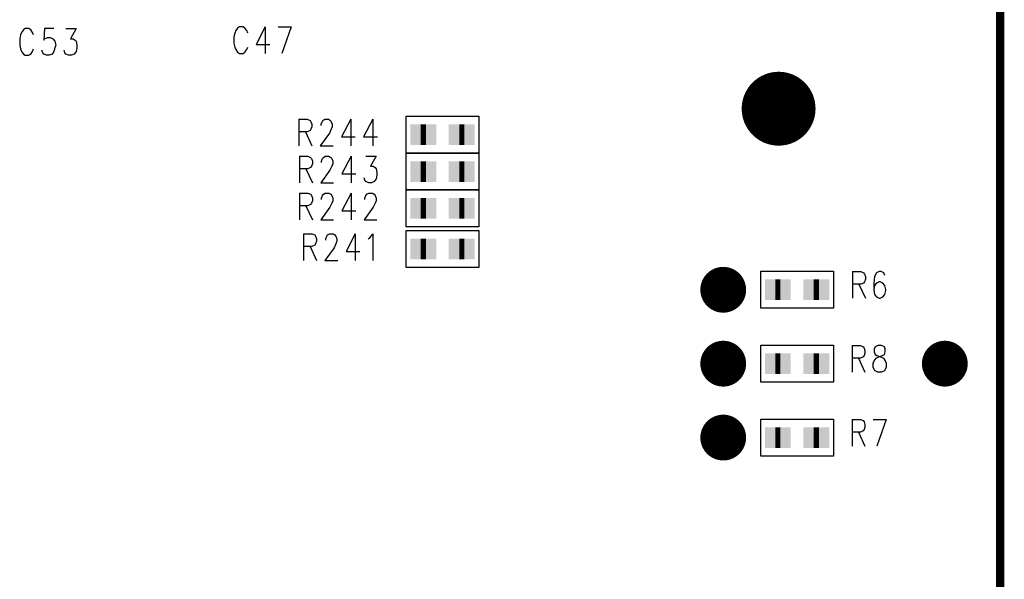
# Model space of a CAD drawing. Extents: x 12040 to 27945, y 10799 to 21199.
# Tile 24 of 42: x 19482 to 20816, y 15319 to 16076. Entities that reach past the tile are written whole.
import ezdxf

# ---------------------------------------------------------------- set-up
doc = ezdxf.new("R2010")
doc.units = 0
doc.header["$MEASUREMENT"] = 0
doc.layers.add('ASSYDWGBOT_PHO', color=7, linetype='Continuous')

msp = doc.modelspace()

# ---------------------------------------------------------------- linework, layer by layer
at = {"layer": 'ASSYDWGBOT_PHO'}
for points, const_width in [([(20809.999, 13390.63), (20809.999, 20720.631)], 11.11), ([(20032.499, 15920.63), (20025.499, 15920.63)], 28), ([(20032.499, 15920.63), (20025.499, 15920.63)], 28), ([(20084.499, 15920.63), (20077.499, 15920.63)], 28), ([(20084.499, 15920.63), (20077.499, 15920.63)], 28), ([(20032.499, 15870.63), (20025.499, 15870.63)], 28), ([(20032.499, 15870.63), (20025.499, 15870.63)], 28), ([(20084.499, 15870.63), (20077.499, 15870.63)], 28), ([(20084.499, 15870.63), (20077.499, 15870.63)], 28), ([(20032.499, 15820.63), (20025.499, 15820.63)], 28), ([(20032.499, 15820.63), (20025.499, 15820.63)], 28), ([(20084.499, 15820.63), (20077.499, 15820.63)], 28), ([(20084.499, 15820.63), (20077.499, 15820.63)], 28), ([(20032.499, 15765.63), (20025.499, 15765.63)], 28), ([(20032.499, 15765.63), (20025.499, 15765.63)], 28), ([(20084.499, 15765.63), (20077.499, 15765.63)], 28), ([(20084.499, 15765.63), (20077.499, 15765.63)], 28), ([(20505.501, 15710.63), (20512.501, 15710.63)], 28), ([(20505.501, 15710.63), (20512.501, 15710.63)], 28), ([(20557.501, 15710.63), (20564.501, 15710.63)], 28), ([(20557.501, 15710.63), (20564.501, 15710.63)], 28), ([(20505.501, 15610.63), (20512.501, 15610.63)], 28), ([(20505.501, 15610.63), (20512.501, 15610.63)], 28), ([(20557.501, 15610.63), (20564.501, 15610.63)], 28), ([(20557.501, 15610.63), (20564.501, 15610.63)], 28), ([(20505.501, 15510.63), (20512.501, 15510.63)], 28), ([(20505.501, 15510.63), (20512.501, 15510.63)], 28), ([(20557.501, 15510.63), (20564.501, 15510.63)], 28), ([(20557.501, 15510.63), (20564.501, 15510.63)], 28)]:
    msp.add_lwpolyline(points, dxfattribs=dict(at, const_width=const_width))
for points in [[(19490, 16063.98), (19487.499, 16062.269)], [(19495.001, 16063.98), (19490, 16063.98)], [(19497.499, 16062.269), (19495.001, 16063.98)], [(19516.251, 16063.98), (19514.999, 16048.519)], [(19528.749, 16063.98), (19516.251, 16063.98)], [(19545, 16063.98), (19558.75, 16063.98)], [(19558.75, 16063.98), (19551.25, 16050.23)], [(19777.5, 16064.77), (19775, 16061.331)], [(19780.001, 16066.481), (19777.5, 16064.77)], [(19785, 16066.481), (19780.001, 16066.481)], [(19787.5, 16064.77), (19785, 16066.481)], [(19790.001, 16061.331), (19787.5, 16064.77)], [(19815.001, 16066.481), (19802.5, 16042.419)], [(19815.001, 16066.481), (19815.001, 16030.39)], [(19832.5, 16066.481), (19850, 16066.481)], [(19850, 16066.481), (19837.5, 16030.39)], [(19483.749, 16055.389), (19482.5, 16050.23)], [(19482.5, 16050.23), (19482.5, 16041.639)], [(19485.001, 16058.83), (19483.749, 16055.389)], [(19487.499, 16062.269), (19485.001, 16058.83)], [(19500, 16058.83), (19497.499, 16062.269)], [(19501.249, 16055.389), (19500, 16058.83)], [(19514.999, 16048.519), (19516.251, 16050.23)], [(19516.251, 16050.23), (19520, 16051.95)], [(19520, 16051.95), (19523.75, 16051.95)], [(19523.75, 16051.95), (19527.5, 16050.23)], [(19527.5, 16050.23), (19530.001, 16046.801)], [(19551.25, 16050.23), (19555, 16050.23)], [(19555, 16050.23), (19557.501, 16048.519)], [(19773.75, 16057.89), (19772.499, 16052.731)], [(19772.499, 16052.731), (19772.499, 16044.14)], [(19775, 16061.331), (19773.75, 16057.89)], [(19791.25, 16057.89), (19790.001, 16061.331)], [(19482.5, 16041.639), (19483.749, 16036.48)], [(19530.001, 16038.2), (19528.749, 16033.051)], [(19530.001, 16046.801), (19531.25, 16041.639)], [(19531.25, 16041.639), (19530.001, 16038.2)], [(19557.501, 16048.519), (19558.75, 16046.801)], [(19558.75, 16046.801), (19559.999, 16041.639)], [(19559.999, 16038.2), (19558.75, 16033.051)], [(19559.999, 16041.639), (19559.999, 16038.2)], [(19772.499, 16044.14), (19773.75, 16038.98)], [(19773.75, 16038.98), (19775, 16035.549)], [(19790.001, 16035.549), (19791.25, 16038.98)], [(19802.5, 16042.419), (19821.251, 16042.419)], [(19483.749, 16036.48), (19485.001, 16033.051)], [(19485.001, 16033.051), (19487.499, 16029.61)], [(19487.499, 16029.61), (19490, 16027.889)], [(19490, 16027.889), (19495.001, 16027.889)], [(19495.001, 16027.889), (19497.499, 16029.61)], [(19497.499, 16029.61), (19500, 16033.051)], [(19500, 16033.051), (19501.249, 16036.48)], [(19513.75, 16031.33), (19512.501, 16034.769)], [(19514.999, 16029.61), (19513.75, 16031.33)], [(19518.749, 16027.889), (19514.999, 16029.61)], [(19522.499, 16027.889), (19518.749, 16027.889)], [(19526.251, 16029.61), (19522.499, 16027.889)], [(19528.749, 16033.051), (19526.251, 16029.61)], [(19543.751, 16031.33), (19542.5, 16034.769)], [(19545, 16029.61), (19543.751, 16031.33)], [(19548.75, 16027.889), (19545, 16029.61)], [(19552.5, 16027.889), (19548.75, 16027.889)], [(19556.25, 16029.61), (19552.5, 16027.889)], [(19558.75, 16033.051), (19556.25, 16029.61)], [(19775, 16035.549), (19777.5, 16032.11)], [(19777.5, 16032.11), (19780.001, 16030.39)], [(19780.001, 16030.39), (19785, 16030.39)], [(19785, 16030.39), (19787.5, 16032.11)], [(19787.5, 16032.11), (19790.001, 16035.549)], [(20005.791, 15895.63), (20005.791, 15945.63)], [(20005.791, 15945.63), (20104.21, 15945.63)], [(20104.21, 15945.63), (20104.21, 15895.63)], [(19860.63, 15941.48), (19860.63, 15905.39)], [(19860.63, 15941.48), (19871.88, 15941.48)], [(19871.88, 15941.48), (19875.629, 15939.77)], [(19875.629, 15939.77), (19876.881, 15938.05)], [(19876.881, 15938.05), (19878.13, 15934.61)], [(19878.13, 15931.17), (19876.881, 15927.73)], [(19878.13, 15934.61), (19878.13, 15931.17)], [(19890.631, 15934.61), (19891.88, 15938.05)], [(19890.631, 15932.89), (19890.631, 15934.61)], [(19891.88, 15938.05), (19893.129, 15939.77)], [(19893.129, 15939.77), (19895.63, 15941.48)], [(19895.63, 15941.48), (19900.631, 15941.48)], [(19900.631, 15941.48), (19903.13, 15939.77)], [(19903.13, 15939.77), (19904.381, 15938.05)], [(19904.381, 15938.05), (19905.63, 15934.61)], [(19905.63, 15931.17), (19904.381, 15927.73)], [(19905.63, 15934.61), (19905.63, 15931.17)], [(19930.63, 15941.48), (19918.131, 15917.42)], [(19930.63, 15941.48), (19930.63, 15905.39)], [(19960.63, 15941.48), (19948.13, 15917.42)], [(19960.63, 15941.48), (19960.63, 15905.39)], [(19871.88, 15924.3), (19860.63, 15924.3)], [(19869.381, 15924.3), (19878.13, 15905.39)], [(19875.629, 15926.02), (19871.88, 15924.3)], [(19876.881, 15927.73), (19875.629, 15926.02)], [(19901.88, 15922.58), (19889.38, 15905.39)], [(19904.381, 15927.73), (19901.88, 15922.58)], [(19918.131, 15917.42), (19936.88, 15917.42)], [(19948.13, 15917.42), (19966.881, 15917.42)], [(19889.38, 15905.39), (19906.879, 15905.39)], [(19861.25, 15891.48), (19861.25, 15855.39)], [(19861.25, 15891.48), (19872.499, 15891.48)], [(19872.499, 15891.48), (19876.249, 15889.77)], [(19893.749, 15889.77), (19896.25, 15891.48)], [(19896.25, 15891.48), (19901.251, 15891.48)], [(19901.251, 15891.48), (19903.749, 15889.77)], [(19931.25, 15891.48), (19918.751, 15867.42)], [(19931.25, 15891.48), (19931.25, 15855.39)], [(19951.25, 15891.48), (19965, 15891.48)], [(19965, 15891.48), (19957.5, 15877.73)], [(20005.791, 15845.63), (20005.791, 15895.63)], [(20005.791, 15895.63), (20104.21, 15895.63)], [(20104.21, 15895.63), (20005.791, 15895.63)], [(20104.21, 15895.63), (20104.21, 15845.63)], [(19876.249, 15889.77), (19877.501, 15888.05)], [(19877.501, 15877.73), (19876.249, 15876.02)], [(19877.501, 15888.05), (19878.75, 15884.61)], [(19878.75, 15881.17), (19877.501, 15877.73)], [(19878.75, 15884.61), (19878.75, 15881.17)], [(19891.251, 15884.61), (19892.5, 15888.05)], [(19891.251, 15882.89), (19891.251, 15884.61)], [(19892.5, 15888.05), (19893.749, 15889.77)], [(19905.001, 15877.73), (19902.5, 15872.58)], [(19903.749, 15889.77), (19905.001, 15888.05)], [(19905.001, 15888.05), (19906.25, 15884.61)], [(19906.25, 15881.17), (19905.001, 15877.73)], [(19906.25, 15884.61), (19906.25, 15881.17)], [(19957.5, 15877.73), (19961.25, 15877.73)], [(19961.25, 15877.73), (19963.751, 15876.02)], [(19872.499, 15874.3), (19861.25, 15874.3)], [(19870.001, 15874.3), (19878.75, 15855.39)], [(19876.249, 15876.02), (19872.499, 15874.3)], [(19902.5, 15872.58), (19889.999, 15855.39)], [(19918.751, 15867.42), (19937.5, 15867.42)], [(19963.751, 15876.02), (19965, 15874.3)], [(19965, 15874.3), (19966.249, 15869.14)], [(19966.249, 15865.7), (19965, 15860.55)], [(19966.249, 15869.14), (19966.249, 15865.7)], [(19889.999, 15855.39), (19907.499, 15855.39)], [(19950.001, 15858.83), (19948.75, 15862.27)], [(19951.25, 15857.11), (19950.001, 15858.83)], [(19955, 15855.39), (19951.25, 15857.11)], [(19958.75, 15855.39), (19955, 15855.39)], [(19962.5, 15857.11), (19958.75, 15855.39)], [(19965, 15860.55), (19962.5, 15857.11)], [(19861.25, 15841.48), (19861.25, 15805.39)], [(19861.25, 15841.48), (19872.499, 15841.48)], [(19872.499, 15841.48), (19876.249, 15839.77)], [(19876.249, 15839.77), (19877.501, 15838.05)], [(19877.501, 15838.05), (19878.75, 15834.61)], [(19891.251, 15834.61), (19892.5, 15838.05)], [(19892.5, 15838.05), (19893.749, 15839.77)], [(19893.749, 15839.77), (19896.25, 15841.48)], [(19896.25, 15841.48), (19901.251, 15841.48)], [(19901.251, 15841.48), (19903.749, 15839.77)], [(19903.749, 15839.77), (19905.001, 15838.05)], [(19905.001, 15838.05), (19906.25, 15834.61)], [(19931.25, 15841.48), (19918.751, 15817.42)], [(19931.25, 15841.48), (19931.25, 15805.39)], [(19950.001, 15834.61), (19951.25, 15838.05)], [(19951.25, 15838.05), (19952.499, 15839.77)], [(19952.499, 15839.77), (19955, 15841.48)], [(19955, 15841.48), (19959.999, 15841.48)], [(19959.999, 15841.48), (19962.5, 15839.77)], [(19962.5, 15839.77), (19963.751, 15838.05)], [(19963.751, 15838.05), (19965, 15834.61)], [(20005.791, 15795.63), (20005.791, 15845.63)], [(20005.791, 15845.63), (20104.21, 15845.63)], [(20104.21, 15845.63), (20005.791, 15845.63)], [(20104.21, 15845.63), (20104.21, 15795.63)], [(19872.499, 15824.3), (19861.25, 15824.3)], [(19870.001, 15824.3), (19878.75, 15805.39)], [(19876.249, 15826.02), (19872.499, 15824.3)], [(19877.501, 15827.73), (19876.249, 15826.02)], [(19878.75, 15831.17), (19877.501, 15827.73)], [(19878.75, 15834.61), (19878.75, 15831.17)], [(19891.251, 15832.89), (19891.251, 15834.61)], [(19905.001, 15827.73), (19902.5, 15822.58)], [(19906.25, 15831.17), (19905.001, 15827.73)], [(19906.25, 15834.61), (19906.25, 15831.17)], [(19950.001, 15832.89), (19950.001, 15834.61)], [(19963.751, 15827.73), (19961.25, 15822.58)], [(19965, 15831.17), (19963.751, 15827.73)], [(19965, 15834.61), (19965, 15831.17)], [(19902.5, 15822.58), (19889.999, 15805.39)], [(19918.751, 15817.42), (19937.5, 15817.42)], [(19961.25, 15822.58), (19948.75, 15805.39)], [(19889.999, 15805.39), (19907.499, 15805.39)], [(19948.75, 15805.39), (19966.249, 15805.39)], [(19866.88, 15786.48), (19866.88, 15750.39)], [(19866.88, 15786.48), (19878.13, 15786.48)], [(19878.13, 15786.48), (19881.88, 15784.77)], [(19881.88, 15784.77), (19883.129, 15783.05)], [(19898.13, 15783.05), (19899.38, 15784.77)], [(19899.38, 15784.77), (19901.88, 15786.48)], [(19901.88, 15786.48), (19906.879, 15786.48)], [(19906.879, 15786.48), (19909.38, 15784.77)], [(19909.38, 15784.77), (19910.629, 15783.05)], [(19936.88, 15786.48), (19924.379, 15762.42)], [(19936.88, 15786.48), (19936.88, 15750.39)], [(19956.881, 15781.33), (19960.63, 15786.48)], [(19960.63, 15786.48), (19960.63, 15750.39)], [(20104.21, 15795.63), (20005.791, 15795.63)], [(20005.791, 15740.63), (20005.791, 15790.63)], [(20005.791, 15790.63), (20104.21, 15790.63)], [(20104.21, 15790.63), (20104.21, 15740.63)], [(19881.88, 15771.02), (19878.13, 15769.3)], [(19883.129, 15772.73), (19881.88, 15771.02)], [(19883.129, 15783.05), (19884.38, 15779.61)], [(19884.38, 15776.17), (19883.129, 15772.73)], [(19884.38, 15779.61), (19884.38, 15776.17)], [(19896.879, 15779.61), (19898.13, 15783.05)], [(19896.879, 15777.89), (19896.879, 15779.61)], [(19910.629, 15772.73), (19908.131, 15767.58)], [(19910.629, 15783.05), (19911.88, 15779.61)], [(19911.88, 15776.17), (19910.629, 15772.73)], [(19911.88, 15779.61), (19911.88, 15776.17)], [(19954.38, 15779.61), (19956.881, 15781.33)], [(19878.13, 15769.3), (19866.88, 15769.3)], [(19875.629, 15769.3), (19884.38, 15750.39)], [(19908.131, 15767.58), (19895.63, 15750.39)], [(19924.379, 15762.42), (19943.13, 15762.42)], [(19895.63, 15750.39), (19913.13, 15750.39)], [(20104.21, 15740.63), (20005.791, 15740.63)], [(20485.79, 15735.63), (20584.209, 15735.63)], [(20485.79, 15685.63), (20485.79, 15735.63)], [(20584.209, 15735.63), (20584.209, 15685.63)], [(20610.001, 15735.23), (20610.001, 15699.14)], [(20610.001, 15735.23), (20621.25, 15735.23)], [(20621.25, 15735.23), (20625, 15733.52)], [(20625, 15733.52), (20626.249, 15731.8)], [(20626.249, 15731.8), (20627.501, 15728.36)], [(20642.5, 15733.52), (20639.999, 15728.36)], [(20646.25, 15735.23), (20642.5, 15733.52)], [(20648.75, 15735.23), (20646.25, 15735.23)], [(20652.5, 15733.52), (20648.75, 15735.23)], [(20653.749, 15730.08), (20652.5, 15733.52)], [(20621.25, 15718.05), (20610.001, 15718.05)], [(20618.75, 15718.05), (20627.501, 15699.14)], [(20625, 15719.77), (20621.25, 15718.05)], [(20626.249, 15721.48), (20625, 15719.77)], [(20627.501, 15724.92), (20626.249, 15721.48)], [(20627.501, 15728.36), (20627.501, 15724.92)], [(20639.999, 15728.36), (20638.75, 15719.77)], [(20638.75, 15719.77), (20638.75, 15711.17)], [(20642.5, 15719.77), (20639.999, 15716.33)], [(20646.25, 15721.48), (20642.5, 15719.77)], [(20647.499, 15721.48), (20646.25, 15721.48)], [(20651.251, 15719.77), (20647.499, 15721.48)], [(20653.749, 15716.33), (20651.251, 15719.77)], [(20639.999, 15716.33), (20638.75, 15711.17)], [(20638.75, 15711.17), (20639.999, 15704.3)], [(20639.999, 15704.3), (20642.5, 15700.86)], [(20651.251, 15700.86), (20653.749, 15704.3)], [(20655.001, 15711.17), (20653.749, 15716.33)], [(20653.749, 15704.3), (20655.001, 15709.45)], [(20655.001, 15709.45), (20655.001, 15711.17)], [(20642.5, 15700.86), (20646.25, 15699.14)], [(20646.25, 15699.14), (20647.499, 15699.14)], [(20647.499, 15699.14), (20651.251, 15700.86)], [(20584.209, 15685.63), (20485.79, 15685.63)], [(20485.79, 15635.63), (20584.209, 15635.63)], [(20485.79, 15585.63), (20485.79, 15635.63)], [(20584.209, 15635.63), (20584.209, 15585.63)], [(20609.381, 15635.23), (20609.381, 15599.14)], [(20609.381, 15635.23), (20620.63, 15635.23)], [(20620.63, 15635.23), (20624.38, 15633.52)], [(20624.38, 15633.52), (20625.629, 15631.8)], [(20625.629, 15631.8), (20626.881, 15628.36)], [(20626.881, 15624.92), (20625.629, 15621.48)], [(20626.881, 15628.36), (20626.881, 15624.92)], [(20640.631, 15633.52), (20639.38, 15630.08)], [(20639.38, 15630.08), (20639.38, 15626.64)], [(20639.38, 15626.64), (20640.631, 15623.2)], [(20644.381, 15635.23), (20640.631, 15633.52)], [(20649.38, 15635.23), (20644.381, 15635.23)], [(20653.13, 15633.52), (20649.38, 15635.23)], [(20654.381, 15630.08), (20653.13, 15633.52)], [(20653.13, 15623.2), (20654.381, 15626.64)], [(20654.381, 15626.64), (20654.381, 15630.08)], [(20620.63, 15618.05), (20609.381, 15618.05)], [(20618.13, 15618.05), (20626.881, 15599.14)], [(20624.38, 15619.77), (20620.63, 15618.05)], [(20625.629, 15621.48), (20624.38, 15619.77)], [(20638.13, 15611.17), (20639.38, 15614.61)], [(20638.13, 15606.02), (20638.13, 15611.17)], [(20639.38, 15614.61), (20641.88, 15618.05)], [(20640.631, 15623.2), (20643.129, 15621.48)], [(20641.88, 15618.05), (20645.63, 15619.77)], [(20643.129, 15621.48), (20648.13, 15619.77)], [(20645.63, 15619.77), (20650.631, 15621.48)], [(20648.13, 15619.77), (20651.88, 15618.05)], [(20650.631, 15621.48), (20653.13, 15623.2)], [(20651.88, 15618.05), (20654.381, 15614.61)], [(20654.381, 15614.61), (20655.63, 15611.17)], [(20655.63, 15611.17), (20655.63, 15606.02)], [(20639.38, 15602.58), (20638.13, 15606.02)], [(20640.631, 15600.86), (20639.38, 15602.58)], [(20644.381, 15599.14), (20640.631, 15600.86)], [(20649.38, 15599.14), (20644.381, 15599.14)], [(20653.13, 15600.86), (20649.38, 15599.14)], [(20654.381, 15602.58), (20653.13, 15600.86)], [(20655.63, 15606.02), (20654.381, 15602.58)], [(20584.209, 15585.63), (20485.79, 15585.63)], [(20485.79, 15535.63), (20584.209, 15535.63)], [(20485.79, 15485.63), (20485.79, 15535.63)], [(20584.209, 15535.63), (20584.209, 15485.63)], [(20609.381, 15535.23), (20609.381, 15499.14)], [(20609.381, 15535.23), (20620.63, 15535.23)], [(20620.63, 15535.23), (20624.38, 15533.52)], [(20624.38, 15533.52), (20625.629, 15531.8)], [(20625.629, 15531.8), (20626.881, 15528.36)], [(20638.13, 15535.23), (20655.63, 15535.23)], [(20655.63, 15535.23), (20643.129, 15499.14)], [(20620.63, 15518.05), (20609.381, 15518.05)], [(20618.13, 15518.05), (20626.881, 15499.14)], [(20624.38, 15519.77), (20620.63, 15518.05)], [(20625.629, 15521.48), (20624.38, 15519.77)], [(20626.881, 15524.92), (20625.629, 15521.48)], [(20626.881, 15528.36), (20626.881, 15524.92)], [(20584.209, 15485.63), (20485.79, 15485.63)]]:
    msp.add_lwpolyline(points, dxfattribs=at)
for points, const_width in [([(20485, 15955.63, 1), (20535, 15955.63, 1), (20485, 15955.63)], 50), ([(20419.499, 15710.63, 1), (20450.499, 15710.63, 1), (20419.499, 15710.63)], 31), ([(20419.499, 15610.63, 1), (20450.499, 15610.63, 1), (20419.499, 15610.63)], 31), ([(20719.501, 15610.63, 1), (20750.501, 15610.63, 1), (20719.501, 15610.63)], 31), ([(20419.499, 15510.63, 1), (20450.499, 15510.63, 1), (20419.499, 15510.63)], 31)]:
    msp.add_lwpolyline(points, format="xyb", dxfattribs=dict(at, const_width=const_width))
for points in [[(20039.499, 15934.63), (20039.499, 15906.63), (20011.499, 15934.63), (20011.499, 15906.63)], [(20039.499, 15934.63), (20039.499, 15906.63), (20011.499, 15934.63), (20011.499, 15906.63)], [(20018.499, 15906.63), (20018.499, 15934.63), (20046.499, 15906.63), (20046.499, 15934.63)], [(20018.499, 15906.63), (20018.499, 15934.63), (20046.499, 15906.63), (20046.499, 15934.63)], [(20091.499, 15934.63), (20091.499, 15906.63), (20063.499, 15934.63), (20063.499, 15906.63)], [(20091.499, 15934.63), (20091.499, 15906.63), (20063.499, 15934.63), (20063.499, 15906.63)], [(20070.499, 15906.63), (20070.499, 15934.63), (20098.499, 15906.63), (20098.499, 15934.63)], [(20070.499, 15906.63), (20070.499, 15934.63), (20098.499, 15906.63), (20098.499, 15934.63)], [(20039.499, 15884.63), (20039.499, 15856.63), (20011.499, 15884.63), (20011.499, 15856.63)], [(20039.499, 15884.63), (20039.499, 15856.63), (20011.499, 15884.63), (20011.499, 15856.63)], [(20018.499, 15856.63), (20018.499, 15884.63), (20046.499, 15856.63), (20046.499, 15884.63)], [(20018.499, 15856.63), (20018.499, 15884.63), (20046.499, 15856.63), (20046.499, 15884.63)], [(20091.499, 15884.63), (20091.499, 15856.63), (20063.499, 15884.63), (20063.499, 15856.63)], [(20091.499, 15884.63), (20091.499, 15856.63), (20063.499, 15884.63), (20063.499, 15856.63)], [(20070.499, 15856.63), (20070.499, 15884.63), (20098.499, 15856.63), (20098.499, 15884.63)], [(20070.499, 15856.63), (20070.499, 15884.63), (20098.499, 15856.63), (20098.499, 15884.63)], [(20039.499, 15834.63), (20039.499, 15806.63), (20011.499, 15834.63), (20011.499, 15806.63)], [(20039.499, 15834.63), (20039.499, 15806.63), (20011.499, 15834.63), (20011.499, 15806.63)], [(20018.499, 15806.63), (20018.499, 15834.63), (20046.499, 15806.63), (20046.499, 15834.63)], [(20018.499, 15806.63), (20018.499, 15834.63), (20046.499, 15806.63), (20046.499, 15834.63)], [(20091.499, 15834.63), (20091.499, 15806.63), (20063.499, 15834.63), (20063.499, 15806.63)], [(20091.499, 15834.63), (20091.499, 15806.63), (20063.499, 15834.63), (20063.499, 15806.63)], [(20070.499, 15806.63), (20070.499, 15834.63), (20098.499, 15806.63), (20098.499, 15834.63)], [(20070.499, 15806.63), (20070.499, 15834.63), (20098.499, 15806.63), (20098.499, 15834.63)], [(20039.499, 15779.63), (20039.499, 15751.63), (20011.499, 15779.63), (20011.499, 15751.63)], [(20039.499, 15779.63), (20039.499, 15751.63), (20011.499, 15779.63), (20011.499, 15751.63)], [(20018.499, 15751.63), (20018.499, 15779.63), (20046.499, 15751.63), (20046.499, 15779.63)], [(20018.499, 15751.63), (20018.499, 15779.63), (20046.499, 15751.63), (20046.499, 15779.63)], [(20091.499, 15779.63), (20091.499, 15751.63), (20063.499, 15779.63), (20063.499, 15751.63)], [(20091.499, 15779.63), (20091.499, 15751.63), (20063.499, 15779.63), (20063.499, 15751.63)], [(20070.499, 15751.63), (20070.499, 15779.63), (20098.499, 15751.63), (20098.499, 15779.63)], [(20070.499, 15751.63), (20070.499, 15779.63), (20098.499, 15751.63), (20098.499, 15779.63)], [(20519.501, 15724.63), (20519.501, 15696.63), (20491.501, 15724.63), (20491.501, 15696.63)], [(20519.501, 15724.63), (20519.501, 15696.63), (20491.501, 15724.63), (20491.501, 15696.63)], [(20498.501, 15696.63), (20498.501, 15724.63), (20526.501, 15696.63), (20526.501, 15724.63)], [(20498.501, 15696.63), (20498.501, 15724.63), (20526.501, 15696.63), (20526.501, 15724.63)], [(20571.501, 15724.63), (20571.501, 15696.63), (20543.501, 15724.63), (20543.501, 15696.63)], [(20571.501, 15724.63), (20571.501, 15696.63), (20543.501, 15724.63), (20543.501, 15696.63)], [(20550.501, 15696.63), (20550.501, 15724.63), (20578.501, 15696.63), (20578.501, 15724.63)], [(20550.501, 15696.63), (20550.501, 15724.63), (20578.501, 15696.63), (20578.501, 15724.63)], [(20519.501, 15624.63), (20519.501, 15596.63), (20491.501, 15624.63), (20491.501, 15596.63)], [(20519.501, 15624.63), (20519.501, 15596.63), (20491.501, 15624.63), (20491.501, 15596.63)], [(20498.501, 15596.63), (20498.501, 15624.63), (20526.501, 15596.63), (20526.501, 15624.63)], [(20498.501, 15596.63), (20498.501, 15624.63), (20526.501, 15596.63), (20526.501, 15624.63)], [(20571.501, 15624.63), (20571.501, 15596.63), (20543.501, 15624.63), (20543.501, 15596.63)], [(20571.501, 15624.63), (20571.501, 15596.63), (20543.501, 15624.63), (20543.501, 15596.63)], [(20550.501, 15596.63), (20550.501, 15624.63), (20578.501, 15596.63), (20578.501, 15624.63)], [(20550.501, 15596.63), (20550.501, 15624.63), (20578.501, 15596.63), (20578.501, 15624.63)], [(20519.501, 15524.63), (20519.501, 15496.63), (20491.501, 15524.63), (20491.501, 15496.63)], [(20519.501, 15524.63), (20519.501, 15496.63), (20491.501, 15524.63), (20491.501, 15496.63)], [(20498.501, 15496.63), (20498.501, 15524.63), (20526.501, 15496.63), (20526.501, 15524.63)], [(20498.501, 15496.63), (20498.501, 15524.63), (20526.501, 15496.63), (20526.501, 15524.63)], [(20571.501, 15524.63), (20571.501, 15496.63), (20543.501, 15524.63), (20543.501, 15496.63)], [(20571.501, 15524.63), (20571.501, 15496.63), (20543.501, 15524.63), (20543.501, 15496.63)], [(20550.501, 15496.63), (20550.501, 15524.63), (20578.501, 15496.63), (20578.501, 15524.63)], [(20550.501, 15496.63), (20550.501, 15524.63), (20578.501, 15496.63), (20578.501, 15524.63)]]:
    msp.add_solid(points, dxfattribs=at)

doc.saveas('drawing.dxf')
